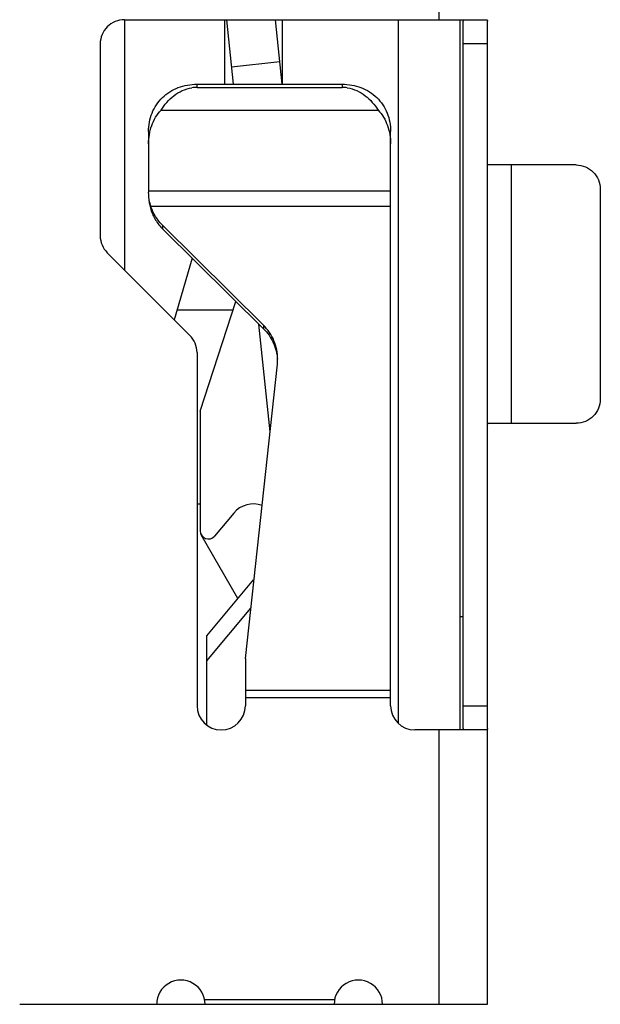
# Model space of a CAD drawing. Header units: millimetres. Extents: x 42 to 554, y 166 to 335.
# Tile 102 of 256: x 441.83 to 445.42, y 191.56 to 197.66. Entities that reach past the tile are written whole.
import ezdxf

# ---------------------------------------------------------------- set-up
doc = ezdxf.new("R2010")
doc.units = ezdxf.units.MM
doc.header["$LTSCALE"] = 30.734
doc.layers.get('0').update_dxf_attribs({"linetype": 'CONTINUOUS'})

msp = doc.modelspace()

# ---------------------------------------------------------------- linework, layer by layer
at = {"linetype": 'Continuous'}
for p, q in [((444.4245, 204.5632), (444.4245, 197.6632)), ((442.4745, 197.6632), (444.7203, 197.6632)), ((442.4745, 197.6632), (442.4745, 196.1132)), ((443.0945, 197.6632), (443.0945, 197.2632)), ((443.1507, 197.2632), (443.1087, 197.6632)), ((443.4524, 197.2632), (443.4103, 197.6632)), ((443.4545, 197.2632), (443.4545, 197.6632)), ((444.1745, 193.3036), (444.1745, 197.6632)), ((444.5545, 197.6632), (444.5545, 193.2632)), ((444.5745, 193.2718), (444.5745, 197.6546)), ((444.7245, 193.2718), (444.7245, 197.6546)), ((442.3245, 197.5132), (442.3245, 196.3253)), ((444.7245, 197.5132), (444.5745, 197.5132)), ((443.1393, 197.372), (443.4376, 197.4034)), ((442.9245, 197.2632), (443.8245, 197.2632)), ((442.9245, 197.2438), (442.9245, 197.2632)), ((442.9245, 197.2438), (443.8245, 197.2438)), ((443.8245, 197.2632), (443.8245, 197.2438)), ((442.7019, 197.1032), (444.0471, 197.1032)), ((442.6245, 196.9697), (442.6245, 196.5956)), ((444.1245, 193.4132), (444.1245, 196.9697)), ((445.2745, 196.7632), (444.7369, 196.7632)), ((444.8719, 196.7632), (444.8719, 195.1632)), ((445.4245, 196.6132), (445.4245, 195.3132)), ((444.1245, 196.6011), (442.6245, 196.6011)), ((442.6384, 196.5084), (444.1245, 196.5084)), ((443.3366, 195.7703), (442.7124, 196.3878)), ((442.7124, 196.3658), (442.7124, 196.3878)), ((443.3366, 195.7483), (442.7124, 196.3658)), ((442.3684, 196.2192), (442.8806, 195.7071)), ((442.8953, 196.1849), (442.7834, 195.8042)), ((442.9445, 195.2369), (443.1657, 195.9174)), ((443.148, 195.8632), (442.8008, 195.8632)), ((443.3771, 195.1089), (443.3068, 195.7778)), ((443.3366, 195.7703), (443.3366, 195.7483)), ((442.9245, 195.6011), (442.9245, 193.4132)), ((443.2245, 193.7051), (443.4228, 195.5287)), ((442.9445, 195.2369), (442.9445, 194.4962)), ((444.7369, 195.1632), (445.2745, 195.1632)), ((442.9245, 194.6632), (442.9445, 194.6632)), ((443.1519, 194.606), (443.0328, 194.4641)), ((443.1785, 194.0776), (442.9512, 194.4712)), ((442.9845, 193.8464), (443.2745, 194.192)), ((442.9845, 193.6909), (443.2585, 194.0173)), ((444.5745, 193.9632), (444.5545, 193.9632)), ((442.9845, 193.2936), (442.9845, 193.8464)), ((443.2245, 193.7051), (443.2245, 193.4132)), ((444.1245, 193.5072), (443.2245, 193.5072)), ((443.2245, 193.4632), (444.1245, 193.4632)), ((444.5745, 193.4132), (444.7245, 193.4132)), ((444.7203, 193.2632), (444.2745, 193.2632)), ((444.4245, 193.2632), (444.4245, 191.5632)), ((444.7245, 191.5632), (444.7245, 193.2632)), ((441.8253, 191.5632), (444.7245, 191.5632)), ((442.9715, 191.5932), (443.7775, 191.5932))]:
    msp.add_line(p, q, dxfattribs=at)
for centre, radius, start, end in [((442.4745, 197.5132), 0.15, 90.00001, 180.00001), ((442.9246, 197.0313), 0.2125, 90.01993, 98.59757), ((443.8244, 197.0313), 0.2125, 81.39536, 89.98003), ((442.8913, 196.5725), 0.2668, 179.9893, 188.57836), ((442.4745, 196.3253), 0.15, 180.00001, 225.00001), ((442.7745, 195.6011), 0.15, 0.00001, 45.00001), ((443.1334, 195.5602), 0.2911, 353.79915, 357.20358), ((443.1304, 195.5603), 0.2941, 357.2018, 359.93139), ((443.2745, 194.5032), 0.16, 70.50535, 140.00001), ((442.9945, 194.4962), 0.05, 180.00001, 320), ((443.0745, 193.4132), 0.15, 180.00001, 0.00001), ((444.2745, 193.4132), 0.15, 180.00001, 270.00001), ((442.8245, 191.5632), 0.15, 0, 180.00001), ((443.9245, 191.5632), 0.15, 0.00001, 180.00001)]:
    msp.add_arc(centre, radius, start, end, dxfattribs=at)
for points, knots in [([(444.5659, 197.6632), (444.5682, 197.6632), (444.5735, 197.6621), (444.5745, 197.6569), (444.5745, 197.6546)], [0, 0, 0, 0, 0.500017, 1, 1, 1, 1]), ([(444.7203, 197.6632), (444.721, 197.6632), (444.7224, 197.6628), (444.7237, 197.6609), (444.7244, 197.658), (444.7245, 197.6559), (444.7245, 197.6546)], [0, 0, 0, 0, 0.183324, 0.380069, 0.644655, 1, 1, 1, 1]), ([(442.6245, 196.9697), (442.6245, 197.0088), (442.638, 197.0873), (442.7043, 197.1869), (442.8062, 197.2495), (442.8851, 197.2632), (442.9245, 197.2632)], [0, 0, 0, 0, 0.251416, 0.497999, 0.746291, 1, 1, 1, 1]), ([(442.7019, 197.1032), (442.7232, 197.1367), (442.7634, 197.1836), (442.8326, 197.2262), (442.8724, 197.2383), (442.8928, 197.2414)], [0, 0, 0, 0, 0.492013, 0.744229, 1, 1, 1, 1]), ([(443.8245, 197.2632), (443.864, 197.2632), (443.9428, 197.2495), (444.0447, 197.1869), (444.111, 197.0873), (444.1245, 197.0088), (444.1245, 196.9697)], [0, 0, 0, 0, 0.253716, 0.502011, 0.748594, 1, 1, 1, 1]), ([(443.8562, 197.2414), (443.8766, 197.2383), (443.9164, 197.2262), (443.9856, 197.1835), (444.0258, 197.1367), (444.0471, 197.1032)], [0, 0, 0, 0, 0.25577, 0.507986, 1, 1, 1, 1]), ([(442.6245, 196.8942), (442.6245, 196.9324), (442.6365, 197.0087), (442.6763, 197.076), (442.7019, 197.1032)], [0, 0, 0, 0, 0.505007, 1, 1, 1, 1]), ([(444.0471, 197.1032), (444.0727, 197.076), (444.1124, 197.0087), (444.1245, 196.9324), (444.1245, 196.8942)], [0, 0, 0, 0, 0.494993, 1, 1, 1, 1]), ([(444.7369, 196.7632), (444.7336, 196.7632), (444.7259, 196.7646), (444.7245, 196.7723), (444.7245, 196.7755)], [0, 0, 0, 0, 0.499983, 1, 1, 1, 1]), ([(445.2745, 196.7632), (445.294, 196.7632), (445.3335, 196.7554), (445.3833, 196.722), (445.4167, 196.6721), (445.4245, 196.6327), (445.4245, 196.6132)], [0, 0, 0, 0, 0.250019, 0.499975, 0.749946, 1, 1, 1, 1]), ([(442.6384, 196.5084), (442.6361, 196.5156), (442.6282, 196.5441), (442.6245, 196.5737), (442.6245, 196.5956)], [0, 0, 0, 0, 0.258554, 1, 1, 1, 1]), ([(442.6275, 196.5327), (442.6281, 196.5289), (442.6308, 196.5133), (442.6347, 196.4978), (442.6384, 196.4863)], [0, 0, 0, 0, 0.23951, 1, 1, 1, 1]), ([(442.7124, 196.3878), (442.6955, 196.4045), (442.6656, 196.4421), (442.6456, 196.4858), (442.6384, 196.5084)], [0, 0, 0, 0, 0.500577, 1, 1, 1, 1]), ([(442.6384, 196.4863), (442.6456, 196.4637), (442.6656, 196.4201), (442.6955, 196.3825), (442.7124, 196.3658)], [0, 0, 0, 0, 0.499423, 1, 1, 1, 1]), ([(443.4245, 195.56), (443.4245, 195.5987), (443.4091, 195.677), (443.3642, 195.743), (443.3366, 195.7703)], [0, 0, 0, 0, 0.499345, 1, 1, 1, 1]), ([(443.3366, 195.7483), (443.3617, 195.7235), (443.4032, 195.6647), (443.4211, 195.5949), (443.4237, 195.5599)], [0, 0, 0, 0, 0.500665, 1, 1, 1, 1]), ([(445.4245, 195.3132), (445.4245, 195.2937), (445.4167, 195.2542), (445.3833, 195.2044), (445.3335, 195.171), (445.294, 195.1632), (445.2745, 195.1632)], [0, 0, 0, 0, 0.250054, 0.500025, 0.749981, 1, 1, 1, 1]), ([(444.7245, 195.1508), (444.7245, 195.1541), (444.726, 195.1617), (444.7336, 195.1632), (444.7369, 195.1632)], [0, 0, 0, 0, 0.500232, 1, 1, 1, 1]), ([(444.5745, 193.2718), (444.5745, 193.2695), (444.5735, 193.2642), (444.5682, 193.2632), (444.5659, 193.2632)], [0, 0, 0, 0, 0.499982, 1, 1, 1, 1]), ([(444.7245, 193.2718), (444.7245, 193.2705), (444.7244, 193.2683), (444.7237, 193.2655), (444.7223, 193.2636), (444.721, 193.2632), (444.7203, 193.2632)], [0, 0, 0, 0, 0.355775, 0.620834, 0.817342, 1, 1, 1, 1])]:
    msp.add_open_spline(points, degree=3, knots=knots, dxfattribs=at)

doc.saveas('drawing.dxf')
